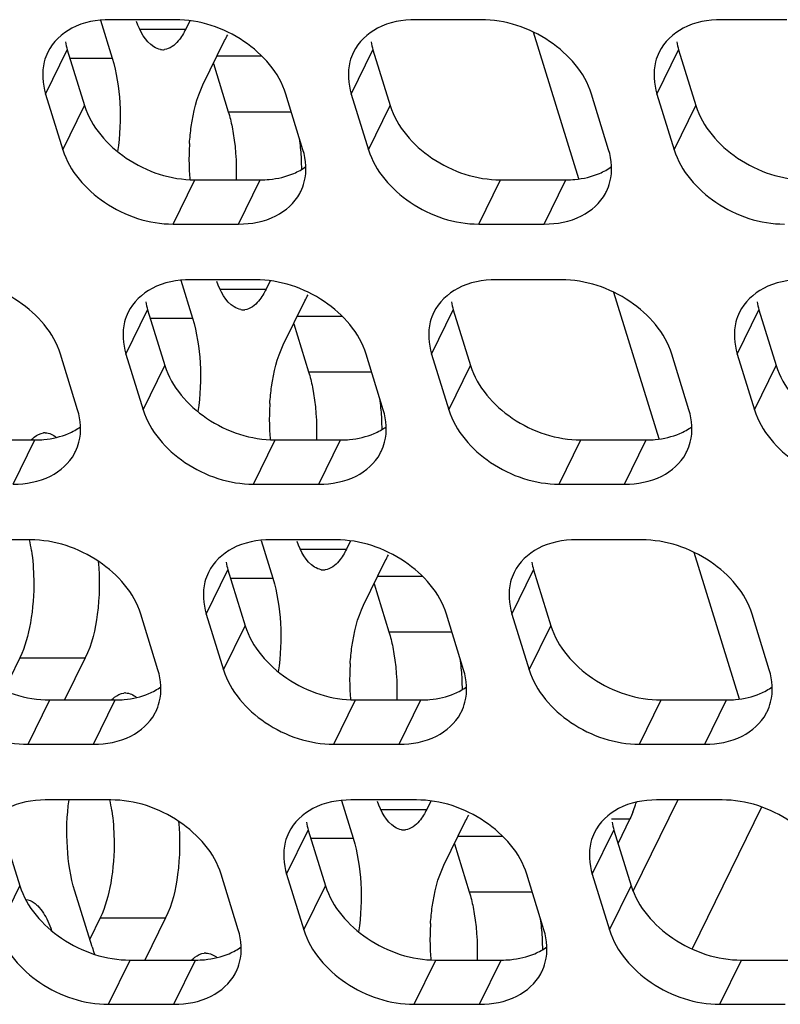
# Model space of a CAD drawing. Header units: millimetres. Extents: x 0 to 420, y 0 to 297.
# Tile 27 of 180: x 165.78 to 170.59, y 47.12 to 53.35. Entities that reach past the tile are written whole.
import ezdxf

# ---------------------------------------------------------------- set-up
doc = ezdxf.new("R2010")
doc.units = ezdxf.units.MM
doc.header["$LTSCALE"] = 23.1
doc.layers.add('ASSI', color=7, linetype='CONTINUOUS')

msp = doc.modelspace()

# ---------------------------------------------------------------- linework, layer by layer
at = {"layer": 'ASSI', "color": 7, "linetype": 'CONTINUOUS'}
for p, q in [((166.286772, 53.345388), (166.360751, 53.105992)), ((166.761463, 53.348517), (166.346986, 53.348517)), ((166.85229, 53.341679), (166.826285, 53.288686)), ((168.695691, 53.348517), (168.281214, 53.348517)), ((170.629919, 53.348517), (170.215442, 53.348517)), ((169.313006, 52.341752), (169.026461, 53.269011)), ((166.935215, 52.936189), (167.072484, 53.215913)), ((166.076858, 53.158245), (166.185788, 52.805748)), ((168.011086, 53.158245), (168.120016, 52.805748)), ((169.945314, 53.158245), (170.054244, 52.805748)), ((167.001185, 53.070622), (167.095201, 52.766386)), ((165.939589, 52.878521), (166.048519, 52.526024)), ((167.568269, 52.526024), (167.45934, 52.878521)), ((167.873817, 52.878521), (167.982747, 52.526024)), ((169.502498, 52.526024), (169.393568, 52.878521)), ((169.808045, 52.878521), (169.916975, 52.526024)), ((166.883664, 52.335752), (167.298141, 52.335752)), ((168.817892, 52.335752), (169.23237, 52.335752)), ((166.746395, 52.056027), (167.160873, 52.056027)), ((168.680623, 52.056027), (169.095101, 52.056027)), ((166.795112, 51.700401), (166.869091, 51.461005)), ((167.269803, 51.70353), (166.855325, 51.70353)), ((167.360629, 51.696692), (167.334624, 51.6437)), ((169.204031, 51.70353), (168.789553, 51.70353)), ((167.443554, 51.291202), (167.580823, 51.570927)), ((169.821345, 50.696765), (169.5348, 51.624025)), ((166.585197, 51.513259), (166.694127, 51.160762)), ((168.519425, 51.513259), (168.628355, 51.160762)), ((170.453653, 51.513259), (170.562583, 51.160762)), ((167.509524, 51.425635), (167.60354, 51.1214)), ((166.142381, 50.881037), (166.033451, 51.233534)), ((166.447928, 51.233534), (166.556858, 50.881037)), ((168.076609, 50.881037), (167.967679, 51.233534)), ((168.382156, 51.233534), (168.491086, 50.881037)), ((170.010837, 50.881037), (169.901907, 51.233534)), ((170.316384, 51.233534), (170.425314, 50.881037)), ((165.457775, 50.690765), (165.872253, 50.690765)), ((167.392003, 50.690765), (167.806481, 50.690765)), ((169.326231, 50.690765), (169.740709, 50.690765)), ((167.254734, 50.411041), (167.669212, 50.411041)), ((169.188963, 50.411041), (169.60344, 50.411041)), ((165.843914, 50.058544), (165.429436, 50.058544)), ((167.303451, 50.055415), (167.37743, 49.816019)), ((167.778142, 50.058544), (167.363664, 50.058544)), ((167.868969, 50.051706), (167.842964, 49.998713)), ((169.71237, 50.058544), (169.297892, 50.058544)), ((170.329685, 49.051779), (170.04314, 49.979038)), ((167.951893, 49.646216), (168.089162, 49.92594)), ((167.093536, 49.868272), (167.202466, 49.515775)), ((169.027764, 49.868272), (169.136694, 49.515775)), ((168.017864, 49.780649), (168.11188, 49.476413)), ((166.65072, 49.236051), (166.54179, 49.588548)), ((166.956268, 49.588548), (167.065197, 49.236051)), ((168.584948, 49.236051), (168.476018, 49.588548)), ((168.890496, 49.588548), (168.999425, 49.236051)), ((170.519176, 49.236051), (170.410246, 49.588548)), ((165.77624, 49.312662), (165.71027, 49.178229)), ((166.190717, 49.312662), (166.05975, 49.045779)), ((165.966115, 49.045779), (166.380592, 49.045779)), ((167.900343, 49.045779), (168.31482, 49.045779)), ((169.834571, 49.045779), (170.249048, 49.045779)), ((165.828846, 48.766054), (166.243323, 48.766054)), ((167.763074, 48.766054), (168.177551, 48.766054)), ((169.697302, 48.766054), (170.111779, 48.766054)), ((166.352253, 48.413557), (165.937776, 48.413557)), ((167.81179, 48.410428), (167.885769, 48.171032)), ((168.286481, 48.413557), (167.872004, 48.413557)), ((168.377308, 48.406719), (168.351303, 48.353726)), ((170.220709, 48.413557), (169.806232, 48.413557)), ((170.46988, 48.368308), (170.029988, 47.471902)), ((168.460233, 48.001229), (168.597502, 48.280954)), ((169.637499, 48.293845), (169.559971, 48.13586)), ((165.667648, 48.223286), (165.776577, 47.870789)), ((167.601876, 48.223286), (167.710805, 47.870789)), ((169.536104, 48.223286), (169.645034, 47.870789)), ((168.526203, 48.135662), (168.620219, 47.831427)), ((167.159059, 47.591064), (167.050129, 47.943561)), ((167.464607, 47.943561), (167.573537, 47.591064)), ((169.093287, 47.591064), (168.984357, 47.943561)), ((169.398835, 47.943561), (169.507765, 47.591064)), ((166.233523, 47.484981), (166.124593, 47.837478)), ((166.284579, 47.667676), (166.218609, 47.533243)), ((166.699057, 47.667676), (166.568089, 47.400792)), ((166.474454, 47.400792), (166.888931, 47.400792)), ((168.408682, 47.400792), (168.823159, 47.400792)), ((170.34291, 47.400792), (170.757387, 47.400792)), ((166.337185, 47.121068), (166.751662, 47.121068)), ((168.271413, 47.121068), (168.68589, 47.121068)), ((170.205641, 47.121068), (170.620119, 47.121068))]:
    msp.add_line(p, q, dxfattribs=at)
at = {"layer": 'ASSI', "color": 9, "linetype": 'CONTINUOUS'}
for p, q in [((166.536147, 53.288686), (166.826285, 53.288686)), ((165.939589, 52.878521), (166.076858, 53.158245)), ((167.873817, 52.878521), (168.011086, 53.158245)), ((169.808045, 52.878521), (169.945314, 53.158245)), ((166.093005, 53.105992), (166.360751, 53.105992)), ((167.024868, 53.118883), (167.306835, 53.118883)), ((166.048519, 52.526024), (166.185788, 52.805748)), ((167.095201, 52.766386), (167.493992, 52.766386)), ((167.982747, 52.526024), (168.120016, 52.805748)), ((169.916975, 52.526024), (170.054244, 52.805748)), ((166.746395, 52.056027), (166.883664, 52.335752)), ((167.160873, 52.056027), (167.298141, 52.335752)), ((168.680623, 52.056027), (168.817892, 52.335752)), ((169.095101, 52.056027), (169.23237, 52.335752)), ((167.044487, 51.6437), (167.334624, 51.6437)), ((166.447928, 51.233534), (166.585197, 51.513259)), ((168.382156, 51.233534), (168.519425, 51.513259)), ((170.316384, 51.233534), (170.453653, 51.513259)), ((166.601345, 51.461005), (166.869091, 51.461005)), ((167.533208, 51.473897), (167.815175, 51.473897)), ((166.556858, 50.881037), (166.694127, 51.160762)), ((168.491086, 50.881037), (168.628355, 51.160762)), ((170.425314, 50.881037), (170.562583, 51.160762)), ((167.60354, 51.1214), (168.002331, 51.1214)), ((165.734984, 50.411041), (165.872253, 50.690765)), ((167.254734, 50.411041), (167.392003, 50.690765)), ((167.669212, 50.411041), (167.806481, 50.690765)), ((169.188963, 50.411041), (169.326231, 50.690765)), ((169.60344, 50.411041), (169.740709, 50.690765)), ((167.552826, 49.998713), (167.842964, 49.998713)), ((166.956268, 49.588548), (167.093536, 49.868272)), ((168.041547, 49.82891), (168.323514, 49.82891)), ((168.890496, 49.588548), (169.027764, 49.868272)), ((167.109684, 49.816019), (167.37743, 49.816019)), ((167.065197, 49.236051), (167.202466, 49.515775)), ((168.999425, 49.236051), (169.136694, 49.515775)), ((168.11188, 49.476413), (168.51067, 49.476413)), ((165.77624, 49.312662), (166.190717, 49.312662)), ((165.828846, 48.766054), (165.966115, 49.045779)), ((166.243323, 48.766054), (166.380592, 49.045779)), ((167.763074, 48.766054), (167.900343, 49.045779)), ((168.177551, 48.766054), (168.31482, 49.045779)), ((169.697302, 48.766054), (169.834571, 49.045779)), ((170.111779, 48.766054), (170.249048, 49.045779)), ((168.061165, 48.353726), (168.351303, 48.353726)), ((169.521429, 48.293845), (169.637499, 48.293845)), ((167.464607, 47.943561), (167.601876, 48.223286)), ((169.398835, 47.943561), (169.536104, 48.223286)), ((167.618023, 48.171032), (167.885769, 48.171032)), ((168.549886, 48.183924), (168.831853, 48.183924)), ((165.639309, 47.591064), (165.776577, 47.870789)), ((167.573537, 47.591064), (167.710805, 47.870789)), ((168.620219, 47.831427), (169.01901, 47.831427)), ((169.507765, 47.591064), (169.645034, 47.870789)), ((166.284579, 47.667676), (166.699057, 47.667676)), ((166.337185, 47.121068), (166.474454, 47.400792)), ((166.751662, 47.121068), (166.888931, 47.400792)), ((168.271413, 47.121068), (168.408682, 47.400792)), ((168.68589, 47.121068), (168.823159, 47.400792)), ((170.205641, 47.121068), (170.34291, 47.400792))]:
    msp.add_line(p, q, dxfattribs=at)
at = {"layer": 'ASSI', "color": 3, "linetype": 'CONTINUOUS'}
msp.add_line((169.939449, 48.413557), (169.65719, 47.838374), dxfattribs=at)
at = {"layer": 'ASSI', "color": 7, "linetype": 'CONTINUOUS'}
for centre, radius, start, end in [((166.490684, 53.286478), 0.433239, 190.4027259, 197.2166786), ((168.424913, 53.286478), 0.433239, 190.4027259, 197.2166786), ((170.359141, 53.286478), 0.433239, 190.4027259, 197.2166786), ((166.681179, 53.250724), 0.092033, 260.886806, 269.9809491), ((166.681138, 53.249689), 0.090998, 270.0068162, 276.2011655), ((168.37721, 52.466097), 1.530406, 176.2522984, 180.9503654), ((166.142296, 52.40096), 1.417767, 3.2440812, 7.9557698), ((168.348874, 52.465026), 1.502056, 180.9274403, 184.8883506), ((166.042624, 52.394005), 1.517674, 0.9398382, 3.2932813), ((166.029359, 52.393712), 1.530942, 0.3163527, 0.9426929), ((167.275398, 52.398572), 0.310655, 331.3795593, 333.8282087), ((169.209626, 52.398572), 0.310655, 331.3795593, 333.8282087), ((166.999024, 51.641491), 0.433239, 190.4027259, 197.2166786), ((167.189518, 51.605738), 0.092033, 260.886806, 269.9809491), ((167.189477, 51.604703), 0.090998, 270.0068162, 276.2011655), ((168.933252, 51.641491), 0.433239, 190.4027259, 197.2166786), ((170.86748, 51.641491), 0.433239, 190.4027259, 197.2166786), ((166.650636, 50.755974), 1.417767, 3.2440812, 7.9557698), ((168.885549, 50.821111), 1.530406, 176.2522984, 180.9503654), ((166.550963, 50.749019), 1.517674, 0.9398382, 3.2932813), ((168.857213, 50.82004), 1.502056, 180.9274403, 184.8883506), ((166.537698, 50.748725), 1.530942, 0.3163527, 0.9426929), ((165.936455, 50.644148), 0.090998, 90.0068162, 96.2011655), ((165.849509, 50.753586), 0.310655, 331.3795593, 333.8282087), ((167.783737, 50.753586), 0.310655, 331.3795593, 333.8282087), ((169.717965, 50.753586), 0.310655, 331.3795593, 333.8282087), ((164.633843, 49.816156), 1.228773, 8.2338412, 11.3884008), ((167.507363, 49.996505), 0.433239, 190.4027259, 197.2166786), ((169.441591, 49.996505), 0.433239, 190.4027259, 197.2166786), ((167.697858, 49.960751), 0.092033, 260.886806, 269.9809491), ((167.697816, 49.959716), 0.090998, 270.0068162, 276.2011655), ((169.393888, 49.176124), 1.530406, 176.2522984, 180.9503654), ((167.158975, 49.110987), 1.417767, 3.2440812, 7.9557698), ((169.365552, 49.175053), 1.502056, 180.9274403, 184.8883506), ((167.059302, 49.104032), 1.517674, 0.9398382, 3.2932813), ((166.444795, 48.999162), 0.090998, 90.0068162, 96.2011655), ((167.046037, 49.103739), 1.530942, 0.3163527, 0.9426929), ((166.357848, 49.108599), 0.310655, 331.3795593, 333.8282087), ((168.292077, 49.108599), 0.310655, 331.3795593, 333.8282087), ((170.226305, 49.108599), 0.310655, 331.3795593, 333.8282087), ((165.142182, 48.17117), 1.228773, 8.2338412, 11.3884008), ((168.862026, 48.642486), 0.851279, 342.2090611, 343.3539626), ((168.963662, 48.609031), 0.744282, 338.4970669, 342.2707294), ((168.015702, 48.351518), 0.433239, 190.4027259, 197.2166786), ((169.94993, 48.351518), 0.433239, 190.4027259, 197.2166786), ((168.206197, 48.315765), 0.092033, 260.886806, 269.9809491), ((168.206155, 48.31473), 0.090998, 270.0068162, 276.2011655), ((167.667314, 47.466001), 1.417767, 3.2440812, 7.9557698), ((169.902228, 47.531138), 1.530406, 176.2522984, 180.9503654), ((167.567641, 47.459046), 1.517674, 0.9398382, 3.2932813), ((166.960995, 47.708938), 0.761166, 197.1112833, 200.923448), ((169.873891, 47.530067), 1.502056, 180.9274403, 184.8883506), ((167.554377, 47.458752), 1.530942, 0.3163527, 0.9426929), ((166.953134, 47.354175), 0.090998, 90.0068162, 96.2011655), ((166.866188, 47.463613), 0.310655, 331.3795593, 333.8282087), ((168.800416, 47.463613), 0.310655, 331.3795593, 333.8282087)]:
    msp.add_arc(centre, radius, start, end, dxfattribs=at)
for points, knots in [([(166.346986, 53.348517), (166.264432, 53.348517), (166.106268, 53.320671), (165.985127, 53.207028), (165.953655, 53.142991)], [0, 0, 0, 0, 0.53638697, 1, 1, 1, 1]), ([(166.666602, 53.159853), (166.651674, 53.162238), (166.575901, 53.195701), (166.53782, 53.277101), (166.51452, 53.337845)], [0, 0, 0, 0, 0.1885477, 1, 1, 1, 1]), ([(167.45934, 52.878521), (167.417534, 53.013802), (167.207167, 53.251974), (166.913012, 53.348517), (166.761463, 53.348517)], [0, 0, 0, 0, 0.48302043, 1, 1, 1, 1]), ([(168.281214, 53.348517), (168.198661, 53.348517), (168.040496, 53.320671), (167.919355, 53.207028), (167.887883, 53.142991)], [0, 0, 0, 0, 0.53638697, 1, 1, 1, 1]), ([(169.393568, 52.878521), (169.351763, 53.013802), (169.141395, 53.251974), (168.84724, 53.348517), (168.695691, 53.348517)], [0, 0, 0, 0, 0.48302043, 1, 1, 1, 1]), ([(170.215442, 53.348517), (170.132889, 53.348517), (169.974724, 53.320671), (169.853583, 53.207028), (169.822111, 53.142991)], [0, 0, 0, 0, 0.53638697, 1, 1, 1, 1]), ([(166.805982, 53.251693), (166.797937, 53.238634), (166.769985, 53.198046), (166.725436, 53.162965), (166.690967, 53.159223)], [0, 0, 0, 0, 0.30670556, 1, 1, 1, 1]), ([(165.953655, 53.142991), (165.944133, 53.123616), (165.912815, 53.039125), (165.919524, 52.94345), (165.939589, 52.878521)], [0, 0, 0, 0, 0.24108581, 1, 1, 1, 1]), ([(167.887883, 53.142991), (167.878361, 53.123616), (167.847043, 53.039125), (167.853752, 52.94345), (167.873817, 52.878521)], [0, 0, 0, 0, 0.24108581, 1, 1, 1, 1]), ([(169.822111, 53.142991), (169.812589, 53.123616), (169.781271, 53.039125), (169.78798, 52.94345), (169.808045, 52.878521)], [0, 0, 0, 0, 0.24108581, 1, 1, 1, 1]), ([(166.360751, 53.105992), (166.38908, 53.014321), (166.418378, 52.815823), (166.410792, 52.616134), (166.395362, 52.514713)], [0, 0, 0, 0, 0.48327976, 1, 1, 1, 1]), ([(166.850077, 52.56613), (166.852406, 52.601598), (166.865467, 52.727612), (166.894947, 52.854131), (166.935215, 52.936189)], [0, 0, 0, 0, 0.27999042, 1, 1, 1, 1]), ([(166.185788, 52.805748), (166.227593, 52.670467), (166.43796, 52.432295), (166.732116, 52.335752), (166.883664, 52.335752)], [0, 0, 0, 0, 0.48302043, 1, 1, 1, 1]), ([(167.095201, 52.766386), (167.104981, 52.734737), (167.139636, 52.593853), (167.148942, 52.447361), (167.144732, 52.335673)], [0, 0, 0, 0, 0.22862396, 1, 1, 1, 1]), ([(168.120016, 52.805748), (168.161821, 52.670467), (168.372188, 52.432295), (168.666344, 52.335752), (168.817892, 52.335752)], [0, 0, 0, 0, 0.48302043, 1, 1, 1, 1]), ([(170.054244, 52.805748), (170.096049, 52.670467), (170.306416, 52.432295), (170.600572, 52.335752), (170.75212, 52.335752)], [0, 0, 0, 0, 0.48302043, 1, 1, 1, 1]), ([(166.048519, 52.526024), (166.090324, 52.390742), (166.300691, 52.15257), (166.594847, 52.056027), (166.746395, 52.056027)], [0, 0, 0, 0, 0.48302043, 1, 1, 1, 1]), ([(167.554204, 52.261553), (167.563726, 52.280929), (167.595044, 52.365419), (167.588334, 52.461094), (167.568269, 52.526024)], [0, 0, 0, 0, 0.24108581, 1, 1, 1, 1]), ([(167.982747, 52.526024), (168.024552, 52.390742), (168.234919, 52.15257), (168.529075, 52.056027), (168.680623, 52.056027)], [0, 0, 0, 0, 0.48302043, 1, 1, 1, 1]), ([(169.488432, 52.261553), (169.497954, 52.280929), (169.529272, 52.365419), (169.522562, 52.461094), (169.502498, 52.526024)], [0, 0, 0, 0, 0.24108581, 1, 1, 1, 1]), ([(169.916975, 52.526024), (169.95878, 52.390742), (170.169147, 52.15257), (170.463303, 52.056027), (170.614851, 52.056027)], [0, 0, 0, 0, 0.48302043, 1, 1, 1, 1]), ([(167.298141, 52.335752), (167.317091, 52.335752), (167.389227, 52.338934), (167.461218, 52.355327), (167.510192, 52.376309)], [0, 0, 0, 0, 0.26234884, 1, 1, 1, 1]), ([(169.23237, 52.335752), (169.251319, 52.335752), (169.323455, 52.338934), (169.395446, 52.355327), (169.44442, 52.376309)], [0, 0, 0, 0, 0.26234884, 1, 1, 1, 1]), ([(167.160873, 52.056027), (167.241073, 52.056027), (167.394458, 52.082419), (167.514811, 52.188772), (167.548095, 52.249767)], [0, 0, 0, 0, 0.53579112, 1, 1, 1, 1]), ([(169.095101, 52.056027), (169.175301, 52.056027), (169.328686, 52.082419), (169.449039, 52.188772), (169.482323, 52.249767)], [0, 0, 0, 0, 0.53579112, 1, 1, 1, 1]), ([(166.033451, 51.233534), (165.991646, 51.368816), (165.781279, 51.606988), (165.487123, 51.70353), (165.335574, 51.70353)], [0, 0, 0, 0, 0.48302043, 1, 1, 1, 1]), ([(166.855325, 51.70353), (166.772772, 51.70353), (166.614607, 51.675685), (166.493466, 51.562042), (166.461994, 51.498004)], [0, 0, 0, 0, 0.53638697, 1, 1, 1, 1]), ([(167.174942, 51.514866), (167.160014, 51.517252), (167.08424, 51.550714), (167.046159, 51.632114), (167.022859, 51.692859)], [0, 0, 0, 0, 0.1885477, 1, 1, 1, 1]), ([(167.967679, 51.233534), (167.925874, 51.368816), (167.715507, 51.606988), (167.421351, 51.70353), (167.269803, 51.70353)], [0, 0, 0, 0, 0.48302043, 1, 1, 1, 1]), ([(168.789553, 51.70353), (168.707, 51.70353), (168.548835, 51.675685), (168.427694, 51.562042), (168.396222, 51.498004)], [0, 0, 0, 0, 0.53638697, 1, 1, 1, 1]), ([(169.901907, 51.233534), (169.860102, 51.368816), (169.649735, 51.606988), (169.355579, 51.70353), (169.204031, 51.70353)], [0, 0, 0, 0, 0.48302043, 1, 1, 1, 1]), ([(170.723781, 51.70353), (170.641228, 51.70353), (170.483064, 51.675685), (170.361922, 51.562042), (170.33045, 51.498004)], [0, 0, 0, 0, 0.53638697, 1, 1, 1, 1]), ([(167.314321, 51.606707), (167.306276, 51.593648), (167.278324, 51.553059), (167.233775, 51.517978), (167.199307, 51.514237)], [0, 0, 0, 0, 0.30670556, 1, 1, 1, 1]), ([(166.461994, 51.498004), (166.452472, 51.478629), (166.421154, 51.394138), (166.427864, 51.298464), (166.447928, 51.233534)], [0, 0, 0, 0, 0.24108581, 1, 1, 1, 1]), ([(166.869091, 51.461005), (166.897419, 51.369334), (166.926717, 51.170837), (166.919132, 50.971147), (166.903702, 50.869727)], [0, 0, 0, 0, 0.48327976, 1, 1, 1, 1]), ([(168.396222, 51.498004), (168.3867, 51.478629), (168.355382, 51.394138), (168.362092, 51.298464), (168.382156, 51.233534)], [0, 0, 0, 0, 0.24108581, 1, 1, 1, 1]), ([(170.33045, 51.498004), (170.320928, 51.478629), (170.28961, 51.394138), (170.29632, 51.298464), (170.316384, 51.233534)], [0, 0, 0, 0, 0.24108581, 1, 1, 1, 1]), ([(167.358416, 50.921143), (167.360745, 50.956612), (167.373807, 51.082625), (167.403286, 51.209144), (167.443554, 51.291202)], [0, 0, 0, 0, 0.27999042, 1, 1, 1, 1]), ([(166.694127, 51.160762), (166.735932, 51.02548), (166.946299, 50.787308), (167.240455, 50.690765), (167.392003, 50.690765)], [0, 0, 0, 0, 0.48302043, 1, 1, 1, 1]), ([(168.628355, 51.160762), (168.67016, 51.02548), (168.880527, 50.787308), (169.174683, 50.690765), (169.326231, 50.690765)], [0, 0, 0, 0, 0.48302043, 1, 1, 1, 1]), ([(170.562583, 51.160762), (170.604388, 51.02548), (170.814755, 50.787308), (171.108911, 50.690765), (171.26046, 50.690765)], [0, 0, 0, 0, 0.48302043, 1, 1, 1, 1]), ([(167.60354, 51.1214), (167.613321, 51.08975), (167.647975, 50.948866), (167.657281, 50.802375), (167.653071, 50.690687)], [0, 0, 0, 0, 0.22862396, 1, 1, 1, 1]), ([(166.128315, 50.616567), (166.137837, 50.635942), (166.169155, 50.720433), (166.162445, 50.816108), (166.142381, 50.881037)], [0, 0, 0, 0, 0.24108581, 1, 1, 1, 1]), ([(166.556858, 50.881037), (166.598663, 50.745756), (166.80903, 50.507584), (167.103186, 50.411041), (167.254734, 50.411041)], [0, 0, 0, 0, 0.48302043, 1, 1, 1, 1]), ([(168.062543, 50.616567), (168.072065, 50.635942), (168.103383, 50.720433), (168.096673, 50.816108), (168.076609, 50.881037)], [0, 0, 0, 0, 0.24108581, 1, 1, 1, 1]), ([(168.491086, 50.881037), (168.532891, 50.745756), (168.743258, 50.507584), (169.037414, 50.411041), (169.188963, 50.411041)], [0, 0, 0, 0, 0.48302043, 1, 1, 1, 1]), ([(169.996771, 50.616567), (170.006293, 50.635942), (170.037611, 50.720433), (170.030902, 50.816108), (170.010837, 50.881037)], [0, 0, 0, 0, 0.24108581, 1, 1, 1, 1]), ([(170.425314, 50.881037), (170.467119, 50.745756), (170.677486, 50.507584), (170.971642, 50.411041), (171.123191, 50.411041)], [0, 0, 0, 0, 0.48302043, 1, 1, 1, 1]), ([(165.848925, 50.691359), (165.854816, 50.697487), (165.876643, 50.71784), (165.90529, 50.732298), (165.926626, 50.734614)], [0, 0, 0, 0, 0.28372175, 1, 1, 1, 1]), ([(165.872253, 50.690765), (165.891202, 50.690765), (165.963338, 50.693948), (166.035329, 50.710341), (166.084303, 50.731323)], [0, 0, 0, 0, 0.26234884, 1, 1, 1, 1]), ([(167.806481, 50.690765), (167.82543, 50.690765), (167.897566, 50.693948), (167.969557, 50.710341), (168.018532, 50.731323)], [0, 0, 0, 0, 0.26234884, 1, 1, 1, 1]), ([(169.740709, 50.690765), (169.759658, 50.690765), (169.831794, 50.693948), (169.903785, 50.710341), (169.95276, 50.731323)], [0, 0, 0, 0, 0.26234884, 1, 1, 1, 1]), ([(165.734984, 50.411041), (165.815184, 50.411041), (165.968569, 50.437433), (166.088922, 50.543785), (166.122206, 50.60478)], [0, 0, 0, 0, 0.53579112, 1, 1, 1, 1]), ([(167.669212, 50.411041), (167.749412, 50.411041), (167.902797, 50.437433), (168.02315, 50.543785), (168.056434, 50.60478)], [0, 0, 0, 0, 0.53579112, 1, 1, 1, 1]), ([(169.60344, 50.411041), (169.68364, 50.411041), (169.837025, 50.437433), (169.957378, 50.543785), (169.990662, 50.60478)], [0, 0, 0, 0, 0.53579112, 1, 1, 1, 1]), ([(166.54179, 49.588548), (166.499985, 49.723829), (166.289618, 49.962001), (165.995462, 50.058544), (165.843914, 50.058544)], [0, 0, 0, 0, 0.48302043, 1, 1, 1, 1]), ([(167.363664, 50.058544), (167.281111, 50.058544), (167.122947, 50.030698), (167.001805, 49.917055), (166.970333, 49.853018)], [0, 0, 0, 0, 0.53638697, 1, 1, 1, 1]), ([(167.683281, 49.86988), (167.668353, 49.872265), (167.592579, 49.905728), (167.554498, 49.987128), (167.531198, 50.047872)], [0, 0, 0, 0, 0.1885477, 1, 1, 1, 1]), ([(168.476018, 49.588548), (168.434213, 49.723829), (168.223846, 49.962001), (167.92969, 50.058544), (167.778142, 50.058544)], [0, 0, 0, 0, 0.48302043, 1, 1, 1, 1]), ([(169.297892, 50.058544), (169.215339, 50.058544), (169.057175, 50.030698), (168.936033, 49.917055), (168.904561, 49.853018)], [0, 0, 0, 0, 0.53638697, 1, 1, 1, 1]), ([(170.410246, 49.588548), (170.368441, 49.723829), (170.158074, 49.962001), (169.863918, 50.058544), (169.71237, 50.058544)], [0, 0, 0, 0, 0.48302043, 1, 1, 1, 1]), ([(167.82266, 49.96172), (167.814616, 49.948661), (167.786664, 49.908073), (167.742114, 49.872992), (167.707646, 49.86925)], [0, 0, 0, 0, 0.30670556, 1, 1, 1, 1]), ([(166.272608, 49.923428), (166.283089, 49.811876), (166.279298, 49.603929), (166.232558, 49.397925), (166.190717, 49.312662)], [0, 0, 0, 0, 0.54122076, 1, 1, 1, 1]), ([(166.970333, 49.853018), (166.960811, 49.833643), (166.929493, 49.749152), (166.936203, 49.653477), (166.956268, 49.588548)], [0, 0, 0, 0, 0.24108581, 1, 1, 1, 1]), ([(168.904561, 49.853018), (168.895039, 49.833643), (168.863721, 49.749152), (168.870431, 49.653477), (168.890496, 49.588548)], [0, 0, 0, 0, 0.24108581, 1, 1, 1, 1]), ([(165.86444, 49.808137), (165.865953, 49.716251), (165.854086, 49.5473), (165.810103, 49.381669), (165.77624, 49.312662)], [0, 0, 0, 0, 0.54453242, 1, 1, 1, 1]), ([(167.37743, 49.816019), (167.405758, 49.724348), (167.435057, 49.52585), (167.427471, 49.326161), (167.412041, 49.22474)], [0, 0, 0, 0, 0.48327976, 1, 1, 1, 1]), ([(167.866755, 49.276156), (167.869084, 49.311625), (167.882146, 49.437639), (167.911625, 49.564158), (167.951893, 49.646216)], [0, 0, 0, 0, 0.27999042, 1, 1, 1, 1]), ([(165.268238, 49.515775), (165.310043, 49.380494), (165.52041, 49.142322), (165.814566, 49.045779), (165.966115, 49.045779)], [0, 0, 0, 0, 0.48302043, 1, 1, 1, 1]), ([(167.202466, 49.515775), (167.244271, 49.380494), (167.454638, 49.142322), (167.748794, 49.045779), (167.900343, 49.045779)], [0, 0, 0, 0, 0.48302043, 1, 1, 1, 1]), ([(169.136694, 49.515775), (169.178499, 49.380494), (169.388867, 49.142322), (169.683022, 49.045779), (169.834571, 49.045779)], [0, 0, 0, 0, 0.48302043, 1, 1, 1, 1]), ([(168.11188, 49.476413), (168.12166, 49.444764), (168.156314, 49.30388), (168.165621, 49.157388), (168.16141, 49.0457)], [0, 0, 0, 0, 0.22862396, 1, 1, 1, 1]), ([(165.130969, 49.236051), (165.172774, 49.100769), (165.383141, 48.862597), (165.677297, 48.766054), (165.828846, 48.766054)], [0, 0, 0, 0, 0.48302043, 1, 1, 1, 1]), ([(166.636654, 48.97158), (166.646176, 48.990956), (166.677494, 49.075446), (166.670785, 49.171121), (166.65072, 49.236051)], [0, 0, 0, 0, 0.24108581, 1, 1, 1, 1]), ([(167.065197, 49.236051), (167.107003, 49.100769), (167.31737, 48.862597), (167.611525, 48.766054), (167.763074, 48.766054)], [0, 0, 0, 0, 0.48302043, 1, 1, 1, 1]), ([(168.570882, 48.97158), (168.580404, 48.990956), (168.611722, 49.075446), (168.605013, 49.171121), (168.584948, 49.236051)], [0, 0, 0, 0, 0.24108581, 1, 1, 1, 1]), ([(168.999425, 49.236051), (169.041231, 49.100769), (169.251598, 48.862597), (169.545753, 48.766054), (169.697302, 48.766054)], [0, 0, 0, 0, 0.48302043, 1, 1, 1, 1]), ([(170.50511, 48.97158), (170.514632, 48.990956), (170.545951, 49.075446), (170.539241, 49.171121), (170.519176, 49.236051)], [0, 0, 0, 0, 0.24108581, 1, 1, 1, 1]), ([(166.357265, 49.046372), (166.363155, 49.052501), (166.384983, 49.072853), (166.41363, 49.087312), (166.434965, 49.089628)], [0, 0, 0, 0, 0.28372175, 1, 1, 1, 1]), ([(166.380592, 49.045779), (166.399541, 49.045779), (166.471678, 49.048961), (166.543668, 49.065354), (166.592643, 49.086336)], [0, 0, 0, 0, 0.26234884, 1, 1, 1, 1]), ([(168.31482, 49.045779), (168.333769, 49.045779), (168.405906, 49.048961), (168.477896, 49.065354), (168.526871, 49.086336)], [0, 0, 0, 0, 0.26234884, 1, 1, 1, 1]), ([(170.249048, 49.045779), (170.267997, 49.045779), (170.340134, 49.048961), (170.412125, 49.065354), (170.461099, 49.086336)], [0, 0, 0, 0, 0.26234884, 1, 1, 1, 1]), ([(166.243323, 48.766054), (166.323523, 48.766054), (166.476908, 48.792446), (166.597261, 48.898799), (166.630546, 48.959794)], [0, 0, 0, 0, 0.53579112, 1, 1, 1, 1]), ([(168.177551, 48.766054), (168.257751, 48.766054), (168.411136, 48.792446), (168.531489, 48.898799), (168.564774, 48.959794)], [0, 0, 0, 0, 0.53579112, 1, 1, 1, 1]), ([(170.111779, 48.766054), (170.19198, 48.766054), (170.345364, 48.792446), (170.465717, 48.898799), (170.499002, 48.959794)], [0, 0, 0, 0, 0.53579112, 1, 1, 1, 1]), ([(165.937776, 48.413557), (165.855222, 48.413557), (165.697058, 48.385712), (165.575916, 48.272069), (165.544445, 48.208031)], [0, 0, 0, 0, 0.53638697, 1, 1, 1, 1]), ([(166.124593, 47.837478), (166.097038, 47.926648), (166.067786, 48.119959), (166.073874, 48.314583), (166.087797, 48.413812)], [0, 0, 0, 0, 0.48224938, 1, 1, 1, 1]), ([(167.050129, 47.943561), (167.008324, 48.078843), (166.797957, 48.317015), (166.503801, 48.413557), (166.352253, 48.413557)], [0, 0, 0, 0, 0.48302043, 1, 1, 1, 1]), ([(167.872004, 48.413557), (167.78945, 48.413557), (167.631286, 48.385712), (167.510144, 48.272069), (167.478673, 48.208031)], [0, 0, 0, 0, 0.53638697, 1, 1, 1, 1]), ([(168.19162, 48.224893), (168.176692, 48.227279), (168.100919, 48.260741), (168.062838, 48.342141), (168.039538, 48.402886)], [0, 0, 0, 0, 0.1885477, 1, 1, 1, 1]), ([(168.984357, 47.943561), (168.942552, 48.078843), (168.732185, 48.317015), (168.43803, 48.413557), (168.286481, 48.413557)], [0, 0, 0, 0, 0.48302043, 1, 1, 1, 1]), ([(169.806232, 48.413557), (169.723678, 48.413557), (169.565514, 48.385712), (169.444372, 48.272069), (169.412901, 48.208031)], [0, 0, 0, 0, 0.53638697, 1, 1, 1, 1]), ([(170.918586, 47.943561), (170.87678, 48.078843), (170.666413, 48.317015), (170.372258, 48.413557), (170.220709, 48.413557)], [0, 0, 0, 0, 0.48302043, 1, 1, 1, 1]), ([(166.780947, 48.278442), (166.791428, 48.166889), (166.787637, 47.958943), (166.740898, 47.752939), (166.699057, 47.667676)], [0, 0, 0, 0, 0.54122076, 1, 1, 1, 1]), ([(168.330999, 48.316734), (168.322955, 48.303675), (168.295003, 48.263086), (168.250454, 48.228005), (168.215985, 48.224264)], [0, 0, 0, 0, 0.30670556, 1, 1, 1, 1]), ([(167.478673, 48.208031), (167.46915, 48.188656), (167.437832, 48.104165), (167.444542, 48.008491), (167.464607, 47.943561)], [0, 0, 0, 0, 0.24108581, 1, 1, 1, 1]), ([(169.412901, 48.208031), (169.403379, 48.188656), (169.37206, 48.104165), (169.37877, 48.008491), (169.398835, 47.943561)], [0, 0, 0, 0, 0.24108581, 1, 1, 1, 1]), ([(166.37278, 48.163151), (166.374292, 48.071264), (166.362425, 47.902313), (166.318443, 47.736682), (166.284579, 47.667676)], [0, 0, 0, 0, 0.54453242, 1, 1, 1, 1]), ([(167.885769, 48.171032), (167.914098, 48.079361), (167.943396, 47.880864), (167.93581, 47.681174), (167.92038, 47.579754)], [0, 0, 0, 0, 0.48327976, 1, 1, 1, 1]), ([(168.375094, 47.63117), (168.377424, 47.666639), (168.390485, 47.792652), (168.419965, 47.919171), (168.460233, 48.001229)], [0, 0, 0, 0, 0.27999042, 1, 1, 1, 1]), ([(165.776577, 47.870789), (165.818383, 47.735507), (166.02875, 47.497335), (166.322905, 47.400792), (166.474454, 47.400792)], [0, 0, 0, 0, 0.48302043, 1, 1, 1, 1]), ([(167.710805, 47.870789), (167.752611, 47.735507), (167.962978, 47.497335), (168.257133, 47.400792), (168.408682, 47.400792)], [0, 0, 0, 0, 0.48302043, 1, 1, 1, 1]), ([(168.620219, 47.831427), (168.629999, 47.799777), (168.664653, 47.658893), (168.67396, 47.512402), (168.669749, 47.400714)], [0, 0, 0, 0, 0.22862396, 1, 1, 1, 1]), ([(169.645034, 47.870789), (169.686839, 47.735507), (169.897206, 47.497335), (170.191361, 47.400792), (170.34291, 47.400792)], [0, 0, 0, 0, 0.48302043, 1, 1, 1, 1]), ([(165.867, 47.762781), (165.875265, 47.756873), (165.911544, 47.724874), (165.936634, 47.682196), (165.952846, 47.647878)], [0, 0, 0, 0, 0.21114839, 1, 1, 1, 1]), ([(165.639309, 47.591064), (165.681114, 47.455783), (165.891481, 47.217611), (166.185636, 47.121068), (166.337185, 47.121068)], [0, 0, 0, 0, 0.48302043, 1, 1, 1, 1]), ([(167.144993, 47.326594), (167.154516, 47.345969), (167.185834, 47.43046), (167.179124, 47.526135), (167.159059, 47.591064)], [0, 0, 0, 0, 0.24108581, 1, 1, 1, 1]), ([(167.573537, 47.591064), (167.615342, 47.455783), (167.825709, 47.217611), (168.119865, 47.121068), (168.271413, 47.121068)], [0, 0, 0, 0, 0.48302043, 1, 1, 1, 1]), ([(169.079221, 47.326594), (169.088744, 47.345969), (169.120062, 47.43046), (169.113352, 47.526135), (169.093287, 47.591064)], [0, 0, 0, 0, 0.24108581, 1, 1, 1, 1]), ([(169.507765, 47.591064), (169.54957, 47.455783), (169.759937, 47.217611), (170.054093, 47.121068), (170.205641, 47.121068)], [0, 0, 0, 0, 0.48302043, 1, 1, 1, 1]), ([(166.865604, 47.401386), (166.871494, 47.407514), (166.893322, 47.427867), (166.921969, 47.442325), (166.943304, 47.444641)], [0, 0, 0, 0, 0.28372175, 1, 1, 1, 1]), ([(166.888931, 47.400792), (166.90788, 47.400792), (166.980017, 47.403975), (167.052008, 47.420368), (167.100982, 47.44135)], [0, 0, 0, 0, 0.26234884, 1, 1, 1, 1]), ([(168.823159, 47.400792), (168.842108, 47.400792), (168.914245, 47.403975), (168.986236, 47.420368), (169.03521, 47.44135)], [0, 0, 0, 0, 0.26234884, 1, 1, 1, 1]), ([(166.751662, 47.121068), (166.831863, 47.121068), (166.985247, 47.14746), (167.105601, 47.253812), (167.138885, 47.314807)], [0, 0, 0, 0, 0.53579112, 1, 1, 1, 1]), ([(168.68589, 47.121068), (168.766091, 47.121068), (168.919475, 47.14746), (169.039829, 47.253812), (169.073113, 47.314807)], [0, 0, 0, 0, 0.53579112, 1, 1, 1, 1])]:
    msp.add_open_spline(points, degree=3, knots=knots, dxfattribs=at)
for points in [[(166.826285, 53.288686), (166.820088, 53.276058), (166.813359, 53.26367), (166.805982, 53.251693)], [(167.072484, 53.215913), (167.07868, 53.228541), (167.08541, 53.24093), (167.092787, 53.252906)], [(167.510192, 52.376309), (167.537081, 52.387829), (167.562996, 52.402139), (167.586745, 52.419219)], [(169.44442, 52.376309), (169.471309, 52.387829), (169.497224, 52.402139), (169.520973, 52.419219)], [(167.334624, 51.6437), (167.328428, 51.631072), (167.321698, 51.618683), (167.314321, 51.606707)], [(167.580823, 51.570927), (167.58702, 51.583554), (167.593749, 51.595943), (167.601127, 51.607919)], [(166.084303, 50.731323), (166.111192, 50.742843), (166.137108, 50.757153), (166.160856, 50.774233)], [(168.018532, 50.731323), (168.045421, 50.742843), (168.071336, 50.757153), (168.095084, 50.774233)], [(169.95276, 50.731323), (169.979649, 50.742843), (170.005564, 50.757153), (170.029313, 50.774233)], [(165.936444, 50.735147), (165.949749, 50.735148), (165.963256, 50.732037), (165.975465, 50.726751)], [(165.975465, 50.726751), (165.986751, 50.721863), (165.997295, 50.715095), (166.006852, 50.707353)], [(165.849949, 49.992133), (165.858792, 49.93125), (165.863428, 49.869651), (165.86444, 49.808137)], [(167.842964, 49.998713), (167.836767, 49.986085), (167.830037, 49.973697), (167.82266, 49.96172)], [(168.089162, 49.92594), (168.095359, 49.938568), (168.102089, 49.950957), (168.109466, 49.962933)], [(166.444784, 49.09016), (166.458088, 49.090161), (166.471595, 49.087051), (166.483804, 49.081764)], [(166.483804, 49.081764), (166.495091, 49.076877), (166.505634, 49.070108), (166.515191, 49.062366)], [(166.592643, 49.086336), (166.619532, 49.097856), (166.645447, 49.112166), (166.669196, 49.129246)], [(168.526871, 49.086336), (168.55376, 49.097856), (168.579675, 49.112166), (168.603424, 49.129246)], [(170.461099, 49.086336), (170.487988, 49.097856), (170.513903, 49.112166), (170.537652, 49.129246)], [(166.358288, 48.347147), (166.367131, 48.286264), (166.371767, 48.224664), (166.37278, 48.163151)], [(168.351303, 48.353726), (168.345106, 48.341099), (168.338377, 48.32871), (168.330999, 48.316734)], [(169.656141, 48.336215), (169.650468, 48.321866), (169.644296, 48.307697), (169.637499, 48.293845)], [(168.597502, 48.280954), (168.603698, 48.293581), (168.610428, 48.30597), (168.617805, 48.317946)], [(165.81357, 47.784297), (165.832669, 47.782331), (165.851379, 47.773945), (165.867, 47.762781)], [(165.952846, 47.647878), (165.962146, 47.628193), (165.970283, 47.607939), (165.977527, 47.587409)], [(167.100982, 47.44135), (167.127871, 47.45287), (167.153786, 47.46718), (167.177535, 47.48426)], [(169.03521, 47.44135), (169.062099, 47.45287), (169.088014, 47.46718), (169.111763, 47.48426)], [(166.953123, 47.445174), (166.966428, 47.445175), (166.979934, 47.442064), (166.992143, 47.436778)], [(166.992143, 47.436778), (167.00343, 47.43189), (167.013974, 47.425122), (167.02353, 47.41738)]]:
    msp.add_open_spline(points, degree=3, dxfattribs=at)

doc.saveas('drawing.dxf')
